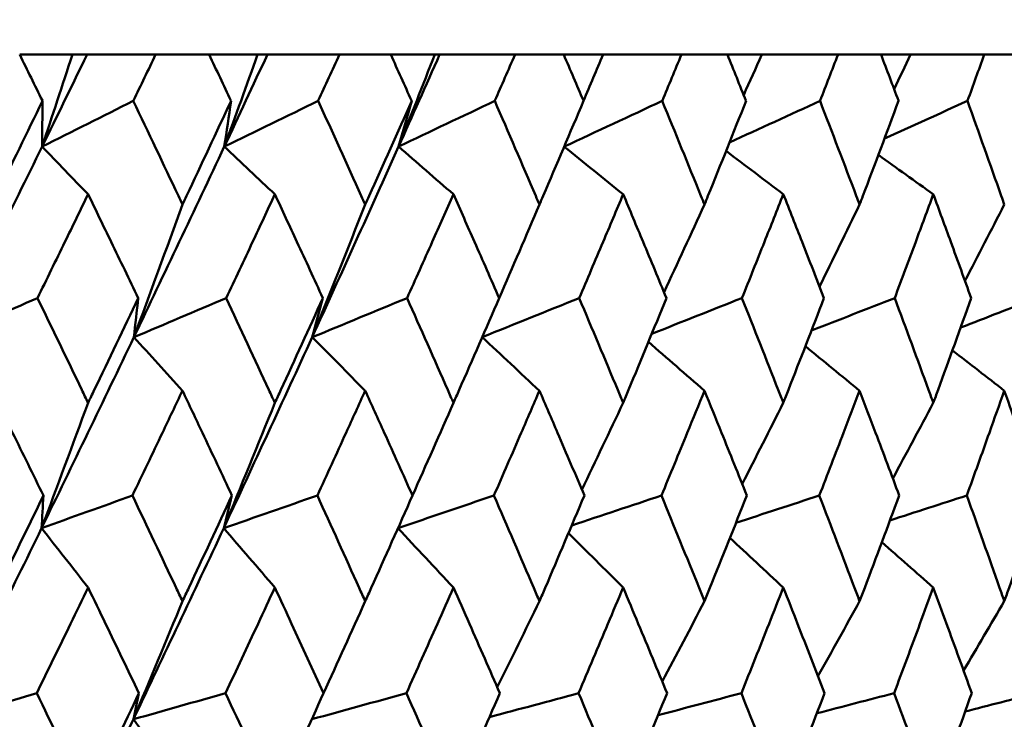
# Model space of a CAD drawing. Header units: millimetres. Extents: x 172 to 1631, y 500 to 2693.
# Tile 58 of 218: x 444.4 to 449.92, y 734.97 to 738.89. Entities that reach past the tile are written whole.
import ezdxf

# ---------------------------------------------------------------- set-up
doc = ezdxf.new("R2010")
doc.units = ezdxf.units.MM
doc.header["$LTSCALE"] = 10
doc.layers.add('Widoczne (ISO)', color=7, linetype='Continuous', lineweight=50)

msp = doc.modelspace()

# ---------------------------------------------------------------- linework, layer by layer
at = {"layer": 'Widoczne (ISO)'}
for p, q in [((444.4016, 738.6986), (444.6969, 738.6986)), ((444.6969, 738.6986), (444.7787, 738.6986)), ((444.7787, 738.6986), (445.1627, 738.6986)), ((445.4629, 738.6986), (445.1627, 738.6986)), ((445.4629, 738.6986), (445.7342, 738.6986)), ((445.7342, 738.6986), (445.7888, 738.6986)), ((445.7888, 738.6986), (446.1929, 738.6986)), ((446.48, 738.6986), (446.1929, 738.6986)), ((446.48, 738.6986), (446.7262, 738.6986)), ((446.7262, 738.6986), (446.7534, 738.6986)), ((446.7534, 738.6986), (447.1759, 738.6986)), ((447.4487, 738.6986), (447.1759, 738.6986)), ((447.4487, 738.6986), (447.6688, 738.6986)), ((447.6688, 738.6986), (448.1078, 738.6986)), ((448.3653, 738.6986), (448.1078, 738.6986)), ((448.3653, 738.6986), (448.5584, 738.6986)), ((448.5584, 738.6986), (448.985, 738.6986)), ((449.2261, 738.6986), (448.985, 738.6986)), ((449.2261, 738.6986), (449.3915, 738.6986)), ((449.3915, 738.6986), (449.8039, 738.6986)), ((450.0277, 738.6986), (449.8039, 738.6986))]:
    msp.add_line(p, q, dxfattribs=at)
msp.add_circle((434.2343, 768.6986), 50, dxfattribs=at)
for points, knots in [([(444.5292, 738.4393), (444.5289, 738.4399), (444.5287, 738.4404), (444.4862, 738.5268), (444.444, 738.6127), (444.4016, 738.6986)], [0.02951568, 0.02951568, 0.02951568, 0.02951568, 0.02969929, 0.02969929, 0.05939589, 0.05939589, 0.05939589, 0.05939589]), ([(445.1627, 738.6986), (445.1215, 738.6127), (445.0802, 738.5268), (445.0385, 738.4404), (445.0382, 738.4399), (445.038, 738.4393)], [0, 0, 0, 0, 0.02969567, 0.02969567, 0.02988021, 0.02988021, 0.02988021, 0.02988021]), ([(445.5855, 738.4393), (445.5853, 738.4399), (445.585, 738.4404), (445.5443, 738.5268), (445.5037, 738.6127), (445.4629, 738.6986)], [0.02951568, 0.02951568, 0.02951568, 0.02951568, 0.02969929, 0.02969929, 0.05939589, 0.05939589, 0.05939589, 0.05939589]), ([(446.1929, 738.6986), (446.1534, 738.6127), (446.1139, 738.5268), (446.074, 738.4404), (446.0737, 738.4399), (446.0735, 738.4393)], [0, 0, 0, 0, 0.02969567, 0.02969567, 0.02988021, 0.02988021, 0.02988021, 0.02988021]), ([(446.5971, 738.4393), (446.5969, 738.4399), (446.5966, 738.4404), (446.5577, 738.5268), (446.5189, 738.6127), (446.48, 738.6986)], [0.02951568, 0.02951568, 0.02951568, 0.02951568, 0.02969929, 0.02969929, 0.05939589, 0.05939589, 0.05939589, 0.05939589]), ([(447.1759, 738.6986), (447.1383, 738.6127), (447.1007, 738.5268), (447.0627, 738.4404), (447.0625, 738.4399), (447.0623, 738.4393)], [0, 0, 0, 0, 0.02969567, 0.02969567, 0.02988021, 0.02988021, 0.02988021, 0.02988021]), ([(447.5598, 738.4393), (447.5596, 738.4399), (447.5594, 738.4404), (447.5225, 738.5268), (447.4857, 738.6127), (447.4487, 738.6986)], [0.02951568, 0.02951568, 0.02951568, 0.02951568, 0.02969929, 0.02969929, 0.05939589, 0.05939589, 0.05939589, 0.05939589]), ([(448.1078, 738.6986), (448.0723, 738.6127), (448.0368, 738.5268), (448.0009, 738.4404), (448.0006, 738.4399), (448.0004, 738.4393)], [0, 0, 0, 0, 0.02969567, 0.02969567, 0.02988021, 0.02988021, 0.02988021, 0.02988021]), ([(448.47, 738.4393), (448.4698, 738.4399), (448.4696, 738.4404), (448.4348, 738.5268), (448.4001, 738.6127), (448.3653, 738.6986)], [0.02951568, 0.02951568, 0.02951568, 0.02951568, 0.02969929, 0.02969929, 0.05939589, 0.05939589, 0.05939589, 0.05939589]), ([(448.985, 738.6986), (448.9517, 738.6127), (448.9184, 738.5268), (448.8847, 738.4404), (448.8845, 738.4399), (448.8842, 738.4393)], [0, 0, 0, 0, 0.02969567, 0.02969567, 0.02988021, 0.02988021, 0.02988021, 0.02988021]), ([(449.324, 738.4393), (449.3238, 738.4399), (449.3236, 738.4404), (449.2911, 738.5268), (449.2587, 738.6127), (449.2261, 738.6986)], [0.02951568, 0.02951568, 0.02951568, 0.02951568, 0.02969929, 0.02969929, 0.05939589, 0.05939589, 0.05939589, 0.05939589]), ([(449.8039, 738.6986), (449.773, 738.6127), (449.742, 738.5268), (449.7106, 738.4404), (449.7104, 738.4399), (449.7103, 738.4393)], [0, 0, 0, 0, 0.02969567, 0.02969567, 0.02988021, 0.02988021, 0.02988021, 0.02988021]), ([(444.2459, 737.8583), (444.2538, 737.8745), (444.2618, 737.8908), (444.3566, 738.0845), (444.4431, 738.2619), (444.5292, 738.4393)], [0.0853813, 0.0853813, 0.0853813, 0.0853813, 0.09097809, 0.09097809, 0.15214536, 0.15214536, 0.15214536, 0.15214536]), ([(445.038, 738.4393), (445.1225, 738.262), (445.2065, 738.0847), (445.2979, 737.891), (445.3056, 737.8746), (445.3133, 737.8583)], [0.0297954, 0.0297954, 0.0297954, 0.0297954, 0.09092493, 0.09092493, 0.09655955, 0.09655955, 0.09655955, 0.09655955]), ([(445.3133, 737.8583), (445.3209, 737.8745), (445.3286, 737.8908), (445.4197, 738.0845), (445.5028, 738.2619), (445.5855, 738.4393)], [0.0853813, 0.0853813, 0.0853813, 0.0853813, 0.09097809, 0.09097809, 0.15214536, 0.15214536, 0.15214536, 0.15214536]), ([(446.0735, 738.4393), (446.1544, 738.262), (446.2349, 738.0847), (446.3222, 737.891), (446.3296, 737.8746), (446.3369, 737.8583)], [0.0297954, 0.0297954, 0.0297954, 0.0297954, 0.09092493, 0.09092493, 0.09655955, 0.09655955, 0.09655955, 0.09655955]), ([(446.3369, 737.8583), (446.3442, 737.8745), (446.3516, 737.8908), (446.4387, 738.0845), (446.5181, 738.2619), (446.5971, 738.4393)], [0.0853813, 0.0853813, 0.0853813, 0.0853813, 0.09097809, 0.09097809, 0.15214536, 0.15214536, 0.15214536, 0.15214536]), ([(447.0623, 738.4393), (447.1393, 738.262), (447.2158, 738.0847), (447.2988, 737.891), (447.3058, 737.8746), (447.3128, 737.8583)], [0.0297954, 0.0297954, 0.0297954, 0.0297954, 0.09092493, 0.09092493, 0.09655955, 0.09655955, 0.09655955, 0.09655955]), ([(447.3128, 737.8583), (447.3198, 737.8745), (447.3267, 737.8908), (447.4095, 738.0845), (447.4849, 738.2619), (447.5598, 738.4393)], [0.0853813, 0.0853813, 0.0853813, 0.0853813, 0.09097809, 0.09097809, 0.15214536, 0.15214536, 0.15214536, 0.15214536]), ([(448.0004, 738.4393), (448.0733, 738.262), (448.1455, 738.0847), (448.2239, 737.891), (448.2305, 737.8746), (448.2371, 737.8583)], [0.0297954, 0.0297954, 0.0297954, 0.0297954, 0.09092493, 0.09092493, 0.09655955, 0.09655955, 0.09655955, 0.09655955]), ([(448.2371, 737.8583), (448.2437, 737.8745), (448.2502, 737.8908), (448.3284, 738.0845), (448.3995, 738.2619), (448.47, 738.4393)], [0.0853813, 0.0853813, 0.0853813, 0.0853813, 0.09097809, 0.09097809, 0.15214536, 0.15214536, 0.15214536, 0.15214536]), ([(448.8842, 738.4393), (448.9526, 738.262), (449.0204, 738.0847), (449.0938, 737.891), (449.0999, 737.8746), (449.1061, 737.8583)], [0.0297954, 0.0297954, 0.0297954, 0.0297954, 0.09092493, 0.09092493, 0.09655955, 0.09655955, 0.09655955, 0.09655955]), ([(449.1061, 737.8583), (449.1123, 737.8745), (449.1184, 737.8908), (449.1916, 738.0845), (449.2581, 738.2619), (449.324, 738.4393)], [0.0853813, 0.0853813, 0.0853813, 0.0853813, 0.09097809, 0.09097809, 0.15214536, 0.15214536, 0.15214536, 0.15214536]), ([(449.7103, 738.4393), (449.7738, 738.262), (449.8368, 738.0847), (449.905, 737.891), (449.9107, 737.8746), (449.9165, 737.8583)], [0.0297954, 0.0297954, 0.0297954, 0.0297954, 0.09092493, 0.09092493, 0.09655955, 0.09655955, 0.09655955, 0.09655955]), ([(444.7848, 737.916), (444.7416, 737.8271), (444.6983, 737.7382), (444.6038, 737.5444), (444.5526, 737.4396), (444.5012, 737.3347)], [0.03078053, 0.03078053, 0.03078053, 0.03078053, 0.06149921, 0.06149921, 0.09773041, 0.09773041, 0.09773041, 0.09773041]), ([(445.0655, 737.3347), (445.0151, 737.4395), (444.9646, 737.5444), (444.871, 737.7382), (444.828, 737.8271), (444.7848, 737.916)], [0.02528165, 0.02528165, 0.02528165, 0.02528165, 0.06150593, 0.06150593, 0.09223152, 0.09223152, 0.09223152, 0.09223152]), ([(445.8308, 737.916), (445.7894, 737.8271), (445.7479, 737.7382), (445.6572, 737.5444), (445.608, 737.4396), (445.5586, 737.3347)], [0.03078053, 0.03078053, 0.03078053, 0.03078053, 0.06149921, 0.06149921, 0.09773041, 0.09773041, 0.09773041, 0.09773041]), ([(446.0998, 737.3347), (446.0516, 737.4395), (446.0032, 737.5444), (445.9135, 737.7382), (445.8722, 737.8271), (445.8308, 737.916)], [0.02528165, 0.02528165, 0.02528165, 0.02528165, 0.06150593, 0.06150593, 0.09223152, 0.09223152, 0.09223152, 0.09223152]), ([(446.8311, 737.916), (446.7916, 737.8271), (446.752, 737.7382), (446.6655, 737.5444), (446.6185, 737.4396), (446.5714, 737.3347)], [0.03078053, 0.03078053, 0.03078053, 0.03078053, 0.06149921, 0.06149921, 0.09773041, 0.09773041, 0.09773041, 0.09773041]), ([(447.0873, 737.3347), (447.0414, 737.4395), (446.9954, 737.5444), (446.9099, 737.7382), (446.8706, 737.8271), (446.8311, 737.916)], [0.02528165, 0.02528165, 0.02528165, 0.02528165, 0.06150593, 0.06150593, 0.09223152, 0.09223152, 0.09223152, 0.09223152]), ([(447.7817, 737.916), (447.7443, 737.8271), (447.7068, 737.7382), (447.6247, 737.5444), (447.5802, 737.4396), (447.5355, 737.3347)], [0.03078053, 0.03078053, 0.03078053, 0.03078053, 0.06149921, 0.06149921, 0.09773041, 0.09773041, 0.09773041, 0.09773041]), ([(448.0241, 737.3347), (447.9807, 737.4395), (447.9372, 737.5444), (447.8563, 737.7382), (447.8191, 737.8271), (447.7817, 737.916)], [0.02528165, 0.02528165, 0.02528165, 0.02528165, 0.06150593, 0.06150593, 0.09223152, 0.09223152, 0.09223152, 0.09223152]), ([(448.6787, 737.916), (448.6436, 737.8271), (448.6083, 737.7382), (448.5311, 737.5444), (448.4892, 737.4396), (448.447, 737.3347)], [0.03078053, 0.03078053, 0.03078053, 0.03078053, 0.06149921, 0.06149921, 0.09773041, 0.09773041, 0.09773041, 0.09773041]), ([(448.9065, 737.3347), (448.8658, 737.4395), (448.8249, 737.5444), (448.7489, 737.7382), (448.7139, 737.8271), (448.6787, 737.916)], [0.02528165, 0.02528165, 0.02528165, 0.02528165, 0.06150593, 0.06150593, 0.09223152, 0.09223152, 0.09223152, 0.09223152]), ([(449.5188, 737.916), (449.4861, 737.8271), (449.4531, 737.7382), (449.3811, 737.5444), (449.3419, 737.4396), (449.3025, 737.3347)], [0.03078053, 0.03078053, 0.03078053, 0.03078053, 0.06149921, 0.06149921, 0.09773041, 0.09773041, 0.09773041, 0.09773041]), ([(449.7309, 737.3347), (449.6931, 737.4395), (449.655, 737.5444), (449.5843, 737.7382), (449.5516, 737.8271), (449.5188, 737.916)], [0.02528165, 0.02528165, 0.02528165, 0.02528165, 0.06150593, 0.06150593, 0.09223152, 0.09223152, 0.09223152, 0.09223152]), ([(444.5012, 737.3347), (444.5844, 737.1632), (444.6673, 736.9916), (444.7615, 736.7958), (444.7731, 736.7716), (444.7848, 736.7473)], [0.02983351, 0.02983351, 0.02983351, 0.02983351, 0.0889495, 0.0889495, 0.09731113, 0.09731113, 0.09731113, 0.09731113]), ([(444.7848, 736.7473), (444.7964, 736.7715), (444.808, 736.7956), (444.9019, 736.9914), (444.9839, 737.1631), (445.0655, 737.3347)], [0.0806421, 0.0806421, 0.0806421, 0.0806421, 0.08897282, 0.08897282, 0.14811965, 0.14811965, 0.14811965, 0.14811965]), ([(445.5586, 737.3347), (445.6386, 737.1632), (445.7181, 736.9916), (445.8085, 736.7958), (445.8196, 736.7716), (445.8308, 736.7473)], [0.02983351, 0.02983351, 0.02983351, 0.02983351, 0.0889495, 0.0889495, 0.09731113, 0.09731113, 0.09731113, 0.09731113]), ([(445.8308, 736.7473), (445.842, 736.7715), (445.8531, 736.7956), (445.9431, 736.9914), (446.0217, 737.1631), (446.0998, 737.3347)], [0.0806421, 0.0806421, 0.0806421, 0.0806421, 0.08897282, 0.08897282, 0.14811965, 0.14811965, 0.14811965, 0.14811965]), ([(446.5714, 737.3347), (446.6477, 737.1632), (446.7236, 736.9916), (446.8098, 736.7958), (446.8204, 736.7716), (446.8311, 736.7473)], [0.02983351, 0.02983351, 0.02983351, 0.02983351, 0.0889495, 0.0889495, 0.09731113, 0.09731113, 0.09731113, 0.09731113]), ([(446.8311, 736.7473), (446.8417, 736.7715), (446.8523, 736.7956), (446.9382, 736.9914), (447.013, 737.1631), (447.0873, 737.3347)], [0.0806421, 0.0806421, 0.0806421, 0.0806421, 0.08897282, 0.08897282, 0.14811965, 0.14811965, 0.14811965, 0.14811965]), ([(447.5355, 737.3347), (447.6079, 737.1632), (447.6799, 736.9916), (447.7615, 736.7958), (447.7716, 736.7716), (447.7817, 736.7473)], [0.02983351, 0.02983351, 0.02983351, 0.02983351, 0.0889495, 0.0889495, 0.09731113, 0.09731113, 0.09731113, 0.09731113]), ([(447.7817, 736.7473), (447.7917, 736.7715), (447.8018, 736.7956), (447.883, 736.9914), (447.9538, 737.1631), (448.0241, 737.3347)], [0.0806421, 0.0806421, 0.0806421, 0.0806421, 0.08897282, 0.08897282, 0.14811965, 0.14811965, 0.14811965, 0.14811965]), ([(448.447, 737.3347), (448.5153, 737.1632), (448.583, 736.9916), (448.6598, 736.7958), (448.6693, 736.7716), (448.6787, 736.7473)], [0.02983351, 0.02983351, 0.02983351, 0.02983351, 0.0889495, 0.0889495, 0.09731113, 0.09731113, 0.09731113, 0.09731113]), ([(448.6787, 736.7473), (448.6882, 736.7715), (448.6976, 736.7956), (448.774, 736.9914), (448.8405, 737.1631), (448.9065, 737.3347)], [0.0806421, 0.0806421, 0.0806421, 0.0806421, 0.08897282, 0.08897282, 0.14811965, 0.14811965, 0.14811965, 0.14811965]), ([(449.3025, 737.3347), (449.3663, 737.1632), (449.4296, 736.9916), (449.5011, 736.7958), (449.51, 736.7716), (449.5188, 736.7473)], [0.02983351, 0.02983351, 0.02983351, 0.02983351, 0.0889495, 0.0889495, 0.09731113, 0.09731113, 0.09731113, 0.09731113]), ([(449.5188, 736.7473), (449.5277, 736.7715), (449.5365, 736.7956), (449.6077, 736.9914), (449.6696, 737.1631), (449.7309, 737.3347)], [0.0806421, 0.0806421, 0.0806421, 0.0806421, 0.08897282, 0.08897282, 0.14811965, 0.14811965, 0.14811965, 0.14811965]), ([(444.5343, 736.2282), (444.477, 736.3455), (444.4195, 736.4629), (444.3233, 736.6587), (444.2846, 736.7372), (444.2459, 736.8156)], [0.02104899, 0.02104899, 0.02104899, 0.02104899, 0.0615671, 0.0615671, 0.08866561, 0.08866561, 0.08866561, 0.08866561]), ([(445.3133, 736.8156), (445.276, 736.7372), (445.2387, 736.6587), (445.1454, 736.4629), (445.0892, 736.3455), (445.033, 736.2282)], [0.03448054, 0.03448054, 0.03448054, 0.03448054, 0.06157222, 0.06157222, 0.10209717, 0.10209717, 0.10209717, 0.10209717]), ([(445.5905, 736.2282), (445.5354, 736.3455), (445.4802, 736.4629), (445.3877, 736.6587), (445.3505, 736.7372), (445.3133, 736.8156)], [0.02104899, 0.02104899, 0.02104899, 0.02104899, 0.0615671, 0.0615671, 0.08866561, 0.08866561, 0.08866561, 0.08866561]), ([(446.3369, 736.8156), (446.3013, 736.7372), (446.2656, 736.6587), (446.1763, 736.4629), (446.1226, 736.3455), (446.0687, 736.2282)], [0.03448054, 0.03448054, 0.03448054, 0.03448054, 0.06157222, 0.06157222, 0.10209717, 0.10209717, 0.10209717, 0.10209717]), ([(446.6018, 736.2282), (446.5493, 736.3455), (446.4965, 736.4629), (446.4081, 736.6587), (446.3726, 736.7372), (446.3369, 736.8156)], [0.02104899, 0.02104899, 0.02104899, 0.02104899, 0.0615671, 0.0615671, 0.08866561, 0.08866561, 0.08866561, 0.08866561]), ([(447.3128, 736.8156), (447.279, 736.7372), (447.245, 736.6587), (447.1601, 736.4629), (447.109, 736.3455), (447.0577, 736.2282)], [0.03448054, 0.03448054, 0.03448054, 0.03448054, 0.06157222, 0.06157222, 0.10209717, 0.10209717, 0.10209717, 0.10209717]), ([(447.5643, 736.2282), (447.5145, 736.3455), (447.4644, 736.4629), (447.3804, 736.6587), (447.3467, 736.7372), (447.3128, 736.8156)], [0.02104899, 0.02104899, 0.02104899, 0.02104899, 0.0615671, 0.0615671, 0.08866561, 0.08866561, 0.08866561, 0.08866561]), ([(448.2371, 736.8156), (448.2052, 736.7372), (448.1731, 736.6587), (448.0929, 736.4629), (448.0446, 736.3455), (447.9961, 736.2282)], [0.03448054, 0.03448054, 0.03448054, 0.03448054, 0.06157222, 0.06157222, 0.10209717, 0.10209717, 0.10209717, 0.10209717]), ([(448.4742, 736.2282), (448.4273, 736.3455), (448.3801, 736.4629), (448.3009, 736.6587), (448.2691, 736.7372), (448.2371, 736.8156)], [0.02104899, 0.02104899, 0.02104899, 0.02104899, 0.0615671, 0.0615671, 0.08866561, 0.08866561, 0.08866561, 0.08866561]), ([(449.1061, 736.8156), (449.0762, 736.7372), (449.0462, 736.6587), (448.971, 736.4629), (448.9257, 736.3455), (448.8802, 736.2282)], [0.03448054, 0.03448054, 0.03448054, 0.03448054, 0.06157222, 0.06157222, 0.10209717, 0.10209717, 0.10209717, 0.10209717]), ([(449.3279, 736.2282), (449.2841, 736.3455), (449.2399, 736.4629), (449.1659, 736.6587), (449.1361, 736.7372), (449.1061, 736.8156)], [0.02104899, 0.02104899, 0.02104899, 0.02104899, 0.0615671, 0.0615671, 0.08866561, 0.08866561, 0.08866561, 0.08866561]), ([(449.9165, 736.8156), (449.8887, 736.7372), (449.8608, 736.6587), (449.791, 736.4629), (449.7488, 736.3455), (449.7065, 736.2282)], [0.03448054, 0.03448054, 0.03448054, 0.03448054, 0.06157222, 0.06157222, 0.10209717, 0.10209717, 0.10209717, 0.10209717]), ([(450.1221, 736.2282), (450.0815, 736.3455), (450.0406, 736.4629), (449.9719, 736.6587), (449.9442, 736.7372), (449.9165, 736.8156)], [0.02104899, 0.02104899, 0.02104899, 0.02104899, 0.0615671, 0.0615671, 0.08866561, 0.08866561, 0.08866561, 0.08866561]), ([(444.2459, 735.6359), (444.2582, 735.661), (444.2705, 735.6862), (444.367, 735.8836), (444.4509, 736.0559), (444.5343, 736.2282)], [0.07597559, 0.07597559, 0.07597559, 0.07597559, 0.08464777, 0.08464777, 0.14401425, 0.14401425, 0.14401425, 0.14401425]), ([(445.033, 736.2282), (445.1149, 736.056), (445.1964, 735.8838), (445.2895, 735.6863), (445.3014, 735.6611), (445.3133, 735.6359)], [0.02530969, 0.02530969, 0.02530969, 0.02530969, 0.08465152, 0.08465152, 0.09334823, 0.09334823, 0.09334823, 0.09334823]), ([(445.3133, 735.6359), (445.3251, 735.661), (445.3369, 735.6862), (445.4297, 735.8836), (445.5103, 736.0559), (445.5905, 736.2282)], [0.07597559, 0.07597559, 0.07597559, 0.07597559, 0.08464777, 0.08464777, 0.14401425, 0.14401425, 0.14401425, 0.14401425]), ([(446.0687, 736.2282), (446.1471, 736.056), (446.2252, 735.8838), (446.3142, 735.6863), (446.3256, 735.6611), (446.3369, 735.6359)], [0.02530969, 0.02530969, 0.02530969, 0.02530969, 0.08465152, 0.08465152, 0.09334823, 0.09334823, 0.09334823, 0.09334823]), ([(446.3369, 735.6359), (446.3483, 735.661), (446.3596, 735.6862), (446.4483, 735.8836), (446.5253, 736.0559), (446.6018, 736.2282)], [0.07597559, 0.07597559, 0.07597559, 0.07597559, 0.08464777, 0.08464777, 0.14401425, 0.14401425, 0.14401425, 0.14401425]), ([(447.0577, 736.2282), (447.1324, 736.056), (447.2066, 735.8838), (447.2912, 735.6863), (447.302, 735.6611), (447.3128, 735.6359)], [0.02530969, 0.02530969, 0.02530969, 0.02530969, 0.08465152, 0.08465152, 0.09334823, 0.09334823, 0.09334823, 0.09334823]), ([(447.3128, 735.6359), (447.3236, 735.661), (447.3343, 735.6862), (447.4186, 735.8836), (447.4917, 736.0559), (447.5643, 736.2282)], [0.07597559, 0.07597559, 0.07597559, 0.07597559, 0.08464777, 0.08464777, 0.14401425, 0.14401425, 0.14401425, 0.14401425]), ([(447.9961, 736.2282), (448.0667, 736.056), (448.1369, 735.8838), (448.2167, 735.6863), (448.2269, 735.6611), (448.2371, 735.6359)], [0.02530969, 0.02530969, 0.02530969, 0.02530969, 0.08465152, 0.08465152, 0.09334823, 0.09334823, 0.09334823, 0.09334823]), ([(448.2371, 735.6359), (448.2473, 735.661), (448.2574, 735.6862), (448.3369, 735.8836), (448.4058, 736.0559), (448.4742, 736.2282)], [0.07597559, 0.07597559, 0.07597559, 0.07597559, 0.08464777, 0.08464777, 0.14401425, 0.14401425, 0.14401425, 0.14401425]), ([(448.8802, 736.2282), (448.9465, 736.056), (449.0122, 735.8838), (449.087, 735.6863), (449.0966, 735.6611), (449.1061, 735.6359)], [0.02530969, 0.02530969, 0.02530969, 0.02530969, 0.08465152, 0.08465152, 0.09334823, 0.09334823, 0.09334823, 0.09334823]), ([(449.1061, 735.6359), (449.1156, 735.661), (449.1251, 735.6862), (449.1996, 735.8836), (449.264, 736.0559), (449.3279, 736.2282)], [0.07597559, 0.07597559, 0.07597559, 0.07597559, 0.08464777, 0.08464777, 0.14401425, 0.14401425, 0.14401425, 0.14401425]), ([(449.7065, 736.2282), (449.7681, 736.056), (449.8293, 735.8838), (449.8987, 735.6863), (449.9076, 735.6611), (449.9165, 735.6359)], [0.02530969, 0.02530969, 0.02530969, 0.02530969, 0.08465152, 0.08465152, 0.09334823, 0.09334823, 0.09334823, 0.09334823]), ([(449.9165, 735.6359), (449.9253, 735.661), (449.9341, 735.6862), (450.0032, 735.8836), (450.0629, 736.0559), (450.1221, 736.2282)], [0.07597559, 0.07597559, 0.07597559, 0.07597559, 0.08464777, 0.08464777, 0.14401425, 0.14401425, 0.14401425, 0.14401425]), ([(444.7848, 735.7129), (444.7521, 735.6452), (444.7193, 735.5776), (444.6235, 735.3802), (444.5603, 735.2504), (444.497, 735.1207)], [0.03825175, 0.03825175, 0.03825175, 0.03825175, 0.06160817, 0.06160817, 0.10638617, 0.10638617, 0.10638617, 0.10638617]), ([(445.0696, 735.1207), (445.0075, 735.2504), (444.9453, 735.3801), (444.8502, 735.5775), (444.8175, 735.6452), (444.7848, 735.7129)], [0.01681985, 0.01681985, 0.01681985, 0.01681985, 0.06159108, 0.06159108, 0.08495433, 0.08495433, 0.08495433, 0.08495433]), ([(445.8308, 735.7129), (445.7994, 735.6452), (445.768, 735.5776), (445.6761, 735.3802), (445.6154, 735.2504), (445.5546, 735.1207)], [0.03825175, 0.03825175, 0.03825175, 0.03825175, 0.06160817, 0.06160817, 0.10638617, 0.10638617, 0.10638617, 0.10638617]), ([(446.1037, 735.1207), (446.0443, 735.2504), (445.9847, 735.3801), (445.8935, 735.5775), (445.8622, 735.6452), (445.8308, 735.7129)], [0.01681985, 0.01681985, 0.01681985, 0.01681985, 0.06159108, 0.06159108, 0.08495433, 0.08495433, 0.08495433, 0.08495433]), ([(446.8311, 735.7129), (446.8012, 735.6452), (446.7712, 735.5776), (446.6835, 735.3802), (446.6256, 735.2504), (446.5675, 735.1207)], [0.03825175, 0.03825175, 0.03825175, 0.03825175, 0.06160817, 0.06160817, 0.10638617, 0.10638617, 0.10638617, 0.10638617]), ([(447.0911, 735.1207), (447.0345, 735.2504), (446.9777, 735.3801), (446.8909, 735.5775), (446.861, 735.6452), (446.8311, 735.7129)], [0.01681985, 0.01681985, 0.01681985, 0.01681985, 0.06159108, 0.06159108, 0.08495433, 0.08495433, 0.08495433, 0.08495433]), ([(447.7817, 735.7129), (447.7533, 735.6452), (447.7249, 735.5776), (447.6418, 735.3802), (447.5869, 735.2504), (447.5318, 735.1207)], [0.03825175, 0.03825175, 0.03825175, 0.03825175, 0.06160817, 0.06160817, 0.10638617, 0.10638617, 0.10638617, 0.10638617]), ([(448.0276, 735.1207), (447.9742, 735.2504), (447.9205, 735.3801), (447.8383, 735.5775), (447.81, 735.6452), (447.7817, 735.7129)], [0.01681985, 0.01681985, 0.01681985, 0.01681985, 0.06159108, 0.06159108, 0.08495433, 0.08495433, 0.08495433, 0.08495433]), ([(448.6787, 735.7129), (448.6521, 735.6452), (448.6254, 735.5776), (448.5472, 735.3802), (448.4955, 735.2504), (448.4436, 735.1207)], [0.03825175, 0.03825175, 0.03825175, 0.03825175, 0.06160817, 0.06160817, 0.10638617, 0.10638617, 0.10638617, 0.10638617]), ([(448.9098, 735.1207), (448.8597, 735.2504), (448.8092, 735.3801), (448.732, 735.5775), (448.7054, 735.6452), (448.6787, 735.7129)], [0.01681985, 0.01681985, 0.01681985, 0.01681985, 0.06159108, 0.06159108, 0.08495433, 0.08495433, 0.08495433, 0.08495433]), ([(449.5188, 735.7129), (449.494, 735.6452), (449.4691, 735.5776), (449.3961, 735.3802), (449.3479, 735.2504), (449.2993, 735.1207)], [0.03825175, 0.03825175, 0.03825175, 0.03825175, 0.06160817, 0.06160817, 0.10638617, 0.10638617, 0.10638617, 0.10638617]), ([(449.734, 735.1207), (449.6874, 735.2504), (449.6404, 735.3801), (449.5685, 735.5775), (449.5437, 735.6452), (449.5188, 735.7129)], [0.01681985, 0.01681985, 0.01681985, 0.01681985, 0.06159108, 0.06159108, 0.08495433, 0.08495433, 0.08495433, 0.08495433]), ([(444.497, 735.1207), (444.581, 734.9477), (444.6646, 734.7747), (444.7602, 734.5761), (444.7725, 734.5505), (444.7848, 734.5249)], [0.02053386, 0.02053386, 0.02053386, 0.02053386, 0.08016461, 0.08016461, 0.08898694, 0.08898694, 0.08898694, 0.08898694]), ([(444.7848, 734.5249), (444.7971, 734.5504), (444.8093, 734.576), (444.9046, 734.7746), (444.9873, 734.9476), (445.0696, 735.1207)], [0.07138254, 0.07138254, 0.07138254, 0.07138254, 0.08018544, 0.08018544, 0.13983561, 0.13983561, 0.13983561, 0.13983561]), ([(445.5546, 735.1207), (445.6353, 734.9477), (445.7155, 734.7747), (445.8072, 734.5761), (445.819, 734.5505), (445.8308, 734.5249)], [0.02053386, 0.02053386, 0.02053386, 0.02053386, 0.08016461, 0.08016461, 0.08898694, 0.08898694, 0.08898694, 0.08898694]), ([(445.8308, 734.5249), (445.8426, 734.5504), (445.8544, 734.576), (445.9458, 734.7746), (446.025, 734.9476), (446.1037, 735.1207)], [0.07138254, 0.07138254, 0.07138254, 0.07138254, 0.08018544, 0.08018544, 0.13983561, 0.13983561, 0.13983561, 0.13983561]), ([(446.5675, 735.1207), (446.6446, 734.9477), (446.7212, 734.7747), (446.8086, 734.5761), (446.8198, 734.5505), (446.8311, 734.5249)], [0.02053386, 0.02053386, 0.02053386, 0.02053386, 0.08016461, 0.08016461, 0.08898694, 0.08898694, 0.08898694, 0.08898694]), ([(446.8311, 734.5249), (446.8423, 734.5504), (446.8535, 734.576), (446.9406, 734.7746), (447.0161, 734.9476), (447.0911, 735.1207)], [0.07138254, 0.07138254, 0.07138254, 0.07138254, 0.08018544, 0.08018544, 0.13983561, 0.13983561, 0.13983561, 0.13983561]), ([(447.5318, 735.1207), (447.6049, 734.9477), (447.6775, 734.7747), (447.7603, 734.5761), (447.771, 734.5505), (447.7817, 734.5249)], [0.02053386, 0.02053386, 0.02053386, 0.02053386, 0.08016461, 0.08016461, 0.08898694, 0.08898694, 0.08898694, 0.08898694]), ([(447.7817, 734.5249), (447.7923, 734.5504), (447.8029, 734.576), (447.8854, 734.7746), (447.9568, 734.9476), (448.0276, 735.1207)], [0.07138254, 0.07138254, 0.07138254, 0.07138254, 0.08018544, 0.08018544, 0.13983561, 0.13983561, 0.13983561, 0.13983561]), ([(448.4436, 735.1207), (448.5125, 734.9477), (448.5808, 734.7747), (448.6587, 734.5761), (448.6687, 734.5505), (448.6787, 734.5249)], [0.02053386, 0.02053386, 0.02053386, 0.02053386, 0.08016461, 0.08016461, 0.08898694, 0.08898694, 0.08898694, 0.08898694]), ([(448.6787, 734.5249), (448.6887, 734.5504), (448.6987, 734.576), (448.7763, 734.7746), (448.8433, 734.9476), (448.9098, 735.1207)], [0.07138254, 0.07138254, 0.07138254, 0.07138254, 0.08018544, 0.08018544, 0.13983561, 0.13983561, 0.13983561, 0.13983561]), ([(449.2993, 735.1207), (449.3637, 734.9477), (449.4275, 734.7747), (449.5001, 734.5761), (449.5095, 734.5505), (449.5188, 734.5249)], [0.02053386, 0.02053386, 0.02053386, 0.02053386, 0.08016461, 0.08016461, 0.08898694, 0.08898694, 0.08898694, 0.08898694]), ([(449.5188, 734.5249), (449.5282, 734.5504), (449.5375, 734.576), (449.6097, 734.7746), (449.6722, 734.9476), (449.734, 735.1207)], [0.07138254, 0.07138254, 0.07138254, 0.07138254, 0.08018544, 0.08018544, 0.13983561, 0.13983561, 0.13983561, 0.13983561]), ([(444.5222, 733.9037), (444.6512, 734.1687), (444.7793, 734.4337), (444.9505, 734.7906), (444.9945, 734.8825), (445.0384, 734.9745)], [0.3692784, 0.3692784, 0.3692784, 0.3692784, 0.4608442, 0.4608442, 0.492629, 0.492629, 0.492629, 0.492629])]:
    msp.add_open_spline(points, degree=3, knots=knots, dxfattribs=at)
for points in [[(444.5272, 738.1832), (444.6114, 738.355), (444.6952, 738.5269), (444.7787, 738.6986)], [(444.6969, 738.6986), (444.6406, 738.5265), (444.584, 738.3547), (444.5272, 738.1832)], [(445.5477, 738.1832), (445.6285, 738.355), (445.7088, 738.5269), (445.7888, 738.6986)], [(445.7342, 738.6986), (445.6723, 738.5265), (445.6102, 738.3547), (445.5477, 738.1832)], [(446.5236, 738.1832), (446.6006, 738.355), (446.6772, 738.5269), (446.7534, 738.6986)], [(446.7262, 738.6986), (446.6589, 738.5265), (446.5914, 738.3547), (446.5236, 738.1832)], [(447.6688, 738.6986), (447.6325, 738.6122), (447.5962, 738.5259), (447.5597, 738.4397)], [(448.5584, 738.6986), (448.5246, 738.6231), (448.4907, 738.5476), (448.4568, 738.4723)], [(449.3915, 738.6986), (449.3609, 738.6339), (449.3302, 738.5693), (449.2994, 738.5047)], [(444.5272, 738.1832), (444.528, 738.2685), (444.5286, 738.3539), (444.5292, 738.4393)], [(444.5272, 738.1832), (444.6974, 738.2685), (444.8677, 738.3539), (445.038, 738.4393)], [(445.5477, 738.1832), (445.5604, 738.2685), (445.573, 738.3539), (445.5855, 738.4393)], [(445.5477, 738.1832), (445.7229, 738.2685), (445.8982, 738.3539), (446.0735, 738.4393)], [(446.5236, 738.1832), (446.5482, 738.2685), (446.5727, 738.3539), (446.5971, 738.4393)], [(446.5236, 738.1832), (446.7031, 738.2685), (446.8827, 738.3539), (447.0623, 738.4393)], [(447.4515, 738.1834), (447.6344, 738.2687), (447.8174, 738.354), (448.0004, 738.4393)], [(448.3772, 738.2066), (448.5462, 738.2842), (448.7152, 738.3617), (448.8842, 738.4393)], [(449.2453, 738.2284), (449.4003, 738.2987), (449.5553, 738.369), (449.7103, 738.4393)], [(443.9999, 737.1151), (444.1771, 737.4713), (444.3529, 737.8273), (444.5272, 738.1832)], [(444.7848, 737.916), (444.699, 738.0052), (444.6131, 738.0942), (444.5272, 738.1832)], [(445.0411, 737.1151), (445.2116, 737.4713), (445.3805, 737.8273), (445.5477, 738.1832)], [(445.8308, 737.916), (445.7365, 738.0052), (445.6421, 738.0942), (445.5477, 738.1832)], [(446.0396, 737.1151), (446.2027, 737.4713), (446.3641, 737.8273), (446.5236, 738.1832)], [(446.8311, 737.916), (446.7286, 738.0052), (446.6261, 738.0942), (446.5236, 738.1832)], [(447.7817, 737.916), (447.6716, 738.0051), (447.5614, 738.0941), (447.4513, 738.1829)], [(448.6787, 737.916), (448.5719, 737.9971), (448.465, 738.0781), (448.3581, 738.159)], [(449.5188, 737.916), (449.4162, 737.9896), (449.3136, 738.0631), (449.2109, 738.1365)], [(445.3133, 737.8583), (445.2231, 737.6099), (445.1323, 737.3622), (445.0411, 737.1151)], [(446.3369, 737.8583), (446.2384, 737.6099), (446.1393, 737.3622), (446.0396, 737.1151)], [(447.3128, 737.8583), (447.2379, 737.6836), (447.1627, 737.5091), (447.0872, 737.335)], [(448.2371, 737.8583), (448.1619, 737.6944), (448.0864, 737.5308), (448.0106, 737.3674)], [(449.1061, 737.8583), (449.0315, 737.7051), (448.9565, 737.5522), (448.8813, 737.3995)], [(449.9165, 737.8583), (449.8432, 737.7158), (449.7697, 737.5735), (449.696, 737.4314)], [(443.9999, 737.1151), (444.167, 737.1883), (444.3341, 737.2615), (444.5012, 737.3347)], [(445.0411, 737.1151), (445.0493, 737.1883), (445.0574, 737.2615), (445.0655, 737.3347)], [(445.0411, 737.1151), (445.2136, 737.1883), (445.3861, 737.2615), (445.5586, 737.3347)], [(446.0396, 737.1151), (446.0597, 737.1883), (446.0798, 737.2615), (446.0998, 737.3347)], [(446.0396, 737.1151), (446.2168, 737.1883), (446.3941, 737.2615), (446.5714, 737.3347)], [(446.992, 737.1153), (447.1732, 737.1884), (447.3543, 737.2615), (447.5355, 737.3347)], [(447.9419, 737.1344), (448.1103, 737.2012), (448.2786, 737.2679), (448.447, 737.3347)], [(448.8362, 737.1524), (448.9917, 737.2132), (449.1471, 737.2739), (449.3025, 737.3347)], [(449.6717, 737.1695), (449.814, 737.2245), (449.9563, 737.2796), (450.0986, 737.3347)], [(444.5242, 736.0453), (444.6981, 736.4019), (444.8704, 736.7586), (445.0411, 737.1151)], [(445.3133, 736.8156), (445.2226, 736.9156), (445.1318, 737.0154), (445.0411, 737.1151)], [(445.5444, 736.0453), (445.7112, 736.4019), (445.8763, 736.7586), (446.0396, 737.1151)], [(446.3369, 736.8156), (446.2379, 736.9156), (446.1387, 737.0154), (446.0396, 737.1151)], [(447.3128, 736.8156), (447.2059, 736.9155), (447.0989, 737.0152), (446.9918, 737.1148)], [(448.2371, 736.8156), (448.1325, 736.9068), (448.0278, 736.998), (447.9231, 737.089)], [(449.1061, 736.8156), (449.0049, 736.8987), (448.9036, 736.9818), (448.8023, 737.0647)], [(449.9165, 736.8156), (449.8196, 736.8911), (449.7226, 736.9664), (449.6257, 737.0418)], [(444.7848, 736.7473), (444.6984, 736.5127), (444.6115, 736.2787), (444.5242, 736.0453)], [(445.8308, 736.7473), (445.7358, 736.5127), (445.6404, 736.2787), (445.5444, 736.0453)], [(446.8311, 736.7473), (446.7549, 736.574), (446.6784, 736.4011), (446.6016, 736.2285)], [(447.7817, 736.7473), (447.7048, 736.5849), (447.6278, 736.4228), (447.5504, 736.2609)], [(448.6787, 736.7473), (448.6022, 736.5955), (448.5254, 736.444), (448.4484, 736.2927)], [(449.5188, 736.7473), (449.4435, 736.606), (449.3678, 736.465), (449.292, 736.3242)], [(444.5242, 736.0453), (444.5276, 736.1062), (444.531, 736.1672), (444.5343, 736.2282)], [(444.5242, 736.0453), (444.6938, 736.1062), (444.8633, 736.1672), (445.033, 736.2282)], [(445.5444, 736.0453), (445.5598, 736.1062), (445.5752, 736.1672), (445.5905, 736.2282)], [(445.5444, 736.0453), (445.7191, 736.1062), (445.8939, 736.1672), (446.0687, 736.2282)], [(446.5205, 736.0454), (446.6995, 736.1063), (446.8786, 736.1672), (447.0577, 736.2282)], [(447.4936, 736.0608), (447.6611, 736.1166), (447.8286, 736.1724), (447.9961, 736.2282)], [(448.4134, 736.0752), (448.569, 736.1262), (448.7246, 736.1772), (448.8802, 736.2282)], [(449.2762, 736.0889), (449.4196, 736.1353), (449.563, 736.1817), (449.7065, 736.2282)], [(443.9975, 734.9745), (444.1746, 735.3314), (444.3502, 735.6883), (444.5242, 736.0453)], [(444.7848, 735.7129), (444.698, 735.8238), (444.6111, 735.9346), (444.5242, 736.0453)], [(445.0384, 734.9745), (445.2088, 735.3314), (445.3774, 735.6883), (445.5444, 736.0453)], [(445.8308, 735.7129), (445.7354, 735.8238), (445.6399, 735.9346), (445.5444, 736.0453)], [(446.8311, 735.7129), (446.7275, 735.8237), (446.6239, 735.9344), (446.5202, 736.045)], [(447.7817, 735.7129), (447.6796, 735.8145), (447.5774, 735.916), (447.4752, 736.0173)], [(448.6787, 735.7129), (448.5792, 735.8058), (448.4796, 735.8987), (448.3799, 735.9914)], [(449.5188, 735.7129), (449.4228, 735.7976), (449.3267, 735.8823), (449.2306, 735.9668)], [(445.3133, 735.6359), (445.2221, 735.4149), (445.1304, 735.1944), (445.0384, 734.9745)], [(446.3369, 735.6359), (446.2594, 735.4639), (446.1816, 735.2923), (446.1036, 735.1211)], [(447.3128, 735.6359), (447.2344, 735.4748), (447.1557, 735.3141), (447.0767, 735.1536)], [(448.2371, 735.6359), (448.1587, 735.4854), (448.0799, 735.3353), (448.001, 735.1853)], [(449.1061, 735.6359), (449.0286, 735.4958), (448.9508, 735.356), (448.8727, 735.2164)], [(449.9165, 735.6359), (449.8407, 735.5061), (449.7647, 735.3765), (449.6885, 735.2471)], [(443.9975, 734.9745), (444.164, 735.0232), (444.3305, 735.072), (444.497, 735.1207)], [(445.0384, 734.9745), (445.0488, 735.0232), (445.0592, 735.072), (445.0696, 735.1207)], [(445.0384, 734.9745), (445.2105, 735.0232), (445.3825, 735.072), (445.5546, 735.1207)], [(446.0372, 734.9747), (446.2139, 735.0233), (446.3907, 735.072), (446.5675, 735.1207)], [(447.0328, 734.9865), (447.1991, 735.0312), (447.3655, 735.076), (447.5318, 735.1207)], [(447.9771, 734.9976), (448.1326, 735.0386), (448.2881, 735.0797), (448.4436, 735.1207)], [(448.8665, 735.0081), (449.0107, 735.0457), (449.155, 735.0832), (449.2993, 735.1207)], [(449.6973, 735.0182), (449.8301, 735.0524), (449.9628, 735.0866), (450.0956, 735.1207)], [(445.3133, 734.6087), (445.2217, 734.7308), (445.1301, 734.8528), (445.0384, 734.9745)]]:
    msp.add_open_spline(points, degree=3, dxfattribs=at)

doc.saveas('drawing.dxf')
